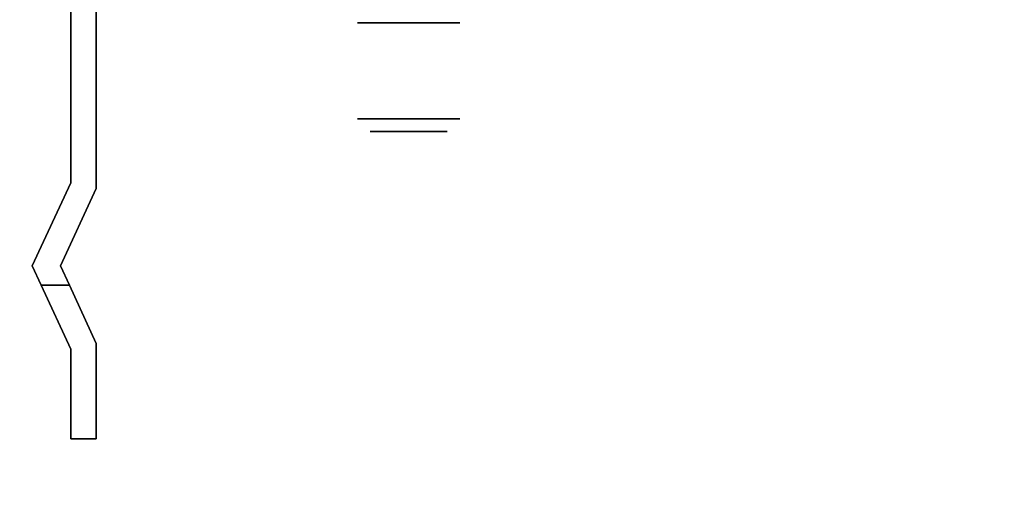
# Model space of a CAD drawing. Header units: millimetres. Extents: x 0 to 1524, y 0 to 1016.
# Tile 183 of 256: x 673.52 to 681.21, y 761.52 to 765.25. Entities that reach past the tile are written whole.
import ezdxf

# ---------------------------------------------------------------- set-up
doc = ezdxf.new("R2010")
doc.units = ezdxf.units.MM
doc.header["$LTSCALE"] = 83.82
doc.layers.get('0').update_dxf_attribs({"linetype": 'CONTINUOUS'})
doc.styles.get("Standard").update_dxf_attribs({"font": 'txt', "width": 0.8})
doc.dimstyles.new('DIMSTYLE_1', dxfattribs={"dimtxt": 15, "dimasz": 12, "dimexe": 0.18, "dimexo": 0.0625, "dimgap": 0.09, "dimtad": 1, "dimzin": 0, "dimdsep": 46, "dimtxsty": 'STANDARD', "dimblk": 'CLOSED', "dimblk1": 'CLOSED', "dimblk2": 'CLOSED', "dimcen": 0.09, "dimadec": 0, "dimazin": 0, "dimtp": 0.01, "dimtm": 0.01, "dimtfac": 1, "dimtofl": 0, "dimtmove": 0, "dimatfit": 3, "dimldrblk": 'CLOSED', "dimfxl": 1, "dimtolj": 1, "dimtzin": 0, "dimarcsym": 0})

# ---------------------------------------------------------------- blocks, each defined once
blk = doc.blocks.new('_CLOSED')
at = {"color": 0, "linetype": 'BYBLOCK'}
for p, q in [((0, 0), (-1, 0.20833)), ((-1, 0.20833), (-1, -0.20833)), ((-1, -0.20833), (0, 0)), ((-1, 0), (0, 0))]:
    blk.add_line(p, q, dxfattribs=at)
blk = doc.blocks.new('*D8')
at = {"color": 2, "linetype": 'CONTINUOUS'}
for p, q in [((743.4875, 787.1161), (417.6691, 787.1161)), ((418.6691, 787.1161), (418.6691, 678.1368)), ((418.6691, 569.1575), (418.6691, 678.1368)), ((571.0558, 569.1575), (417.6691, 569.1575))]:
    blk.add_line(p, q, dxfattribs=at)
at = {"color": 2, "linetype": 'CONTINUOUS', "xscale": 12, "yscale": 12, "zscale": 12}
for p, rotation in [((418.6691, 787.1161), 90), ((418.6691, 569.1575), 270)]:
    blk.add_blockref('_CLOSED', p, dxfattribs=dict(at, rotation=rotation))

msp = doc.modelspace()

# ---------------------------------------------------------------- linework, layer by layer
at = {"color": 6, "linetype": 'CONTINUOUS'}
for p, q in [((673.9144, 763.9775), (673.9144, 765.7775)), ((673.9144, 765.7775), (673.9144, 763.9775)), ((673.9144, 763.9775), (673.9144, 765.7775)), ((673.9144, 763.9775), (673.9144, 765.7775)), ((673.9144, 763.9775), (673.9144, 765.7775)), ((673.9144, 765.7775), (673.9144, 763.9775)), ((673.9144, 763.9775), (673.9144, 765.7775)), ((673.9144, 765.7775), (673.9144, 763.9775)), ((673.9144, 763.9775), (673.9144, 765.7775)), ((673.9144, 763.9775), (673.9144, 765.7775)), ((673.9144, 763.9775), (673.9144, 765.7775)), ((673.9144, 765.7775), (673.9144, 763.9775)), ((674.1144, 763.9336), (674.1144, 765.7775)), ((674.1144, 765.7775), (674.1144, 763.9336)), ((674.1144, 765.7775), (674.1144, 763.9336)), ((674.1144, 765.7775), (674.1144, 763.9336)), ((674.1144, 765.7775), (674.1144, 763.9336)), ((674.1144, 763.9336), (674.1144, 765.7775)), ((674.1144, 763.9336), (674.1144, 765.7775)), ((674.1144, 765.7775), (674.1144, 763.9336)), ((674.1144, 765.7775), (674.1144, 763.9336)), ((674.1144, 765.7775), (674.1144, 763.9336)), ((674.1144, 765.7775), (674.1144, 763.9336)), ((674.1144, 763.9336), (674.1144, 765.7775)), ((673.9144, 763.9775), (673.6144, 763.3275)), ((673.6144, 763.3275), (673.9144, 763.9775)), ((673.9144, 763.9775), (673.6144, 763.3275)), ((673.6144, 763.3275), (673.9144, 763.9775)), ((673.9144, 763.9775), (673.6144, 763.3275)), ((673.6144, 763.3275), (673.9144, 763.9775)), ((673.9144, 763.9775), (673.6144, 763.3275)), ((673.6144, 763.3275), (673.9144, 763.9775)), ((673.9144, 763.9775), (673.6144, 763.3275)), ((673.6144, 763.3275), (673.9144, 763.9775)), ((673.9144, 763.9775), (673.6144, 763.3275)), ((673.6144, 763.3275), (673.9144, 763.9775)), ((673.8347, 763.3275), (674.1144, 763.9336)), ((674.1144, 763.9336), (673.8347, 763.3275)), ((673.8347, 763.3275), (674.1144, 763.9336)), ((674.1144, 763.9336), (673.8347, 763.3275)), ((673.8347, 763.3275), (674.1144, 763.9336)), ((674.1144, 763.9336), (673.8347, 763.3275)), ((673.8347, 763.3275), (674.1144, 763.9336)), ((674.1144, 763.9336), (673.8347, 763.3275)), ((673.8347, 763.3275), (674.1144, 763.9336)), ((674.1144, 763.9336), (673.8347, 763.3275)), ((673.8347, 763.3275), (674.1144, 763.9336)), ((674.1144, 763.9336), (673.8347, 763.3275)), ((673.6144, 763.3275), (673.6836, 763.1775)), ((673.6836, 763.1775), (673.6144, 763.3275)), ((673.6144, 763.3275), (673.6836, 763.1775)), ((673.6836, 763.1775), (673.6144, 763.3275)), ((673.6144, 763.3275), (673.6836, 763.1775)), ((673.6836, 763.1775), (673.6144, 763.3275)), ((673.6144, 763.3275), (673.6836, 763.1775)), ((673.6836, 763.1775), (673.6144, 763.3275)), ((673.6144, 763.3275), (673.6836, 763.1775)), ((673.6836, 763.1775), (673.6144, 763.3275)), ((673.6144, 763.3275), (673.6836, 763.1775)), ((673.6836, 763.1775), (673.6144, 763.3275)), ((673.9039, 763.1775), (673.8347, 763.3275)), ((673.8347, 763.3275), (673.9039, 763.1775)), ((673.9039, 763.1775), (673.8347, 763.3275)), ((673.8347, 763.3275), (673.9039, 763.1775)), ((673.9039, 763.1775), (673.8347, 763.3275)), ((673.8347, 763.3275), (673.9039, 763.1775)), ((673.9039, 763.1775), (673.8347, 763.3275)), ((673.8347, 763.3275), (673.9039, 763.1775)), ((673.9039, 763.1775), (673.8347, 763.3275)), ((673.8347, 763.3275), (673.9039, 763.1775)), ((673.9039, 763.1775), (673.8347, 763.3275)), ((673.8347, 763.3275), (673.9039, 763.1775)), ((673.9144, 762.6775), (673.6836, 763.1775)), ((673.6836, 763.1775), (673.9039, 763.1775)), ((673.6836, 763.1775), (673.9144, 762.6775)), ((673.9039, 763.1775), (673.6836, 763.1775)), ((673.9144, 762.6775), (673.6836, 763.1775)), ((673.6836, 763.1775), (673.9039, 763.1775)), ((673.6836, 763.1775), (673.9144, 762.6775)), ((673.9039, 763.1775), (673.6836, 763.1775)), ((673.9144, 762.6775), (673.6836, 763.1775)), ((673.6836, 763.1775), (673.9039, 763.1775)), ((673.6836, 763.1775), (673.9144, 762.6775)), ((673.9039, 763.1775), (673.6836, 763.1775)), ((673.9144, 762.6775), (673.6836, 763.1775)), ((673.6836, 763.1775), (673.9039, 763.1775)), ((673.6836, 763.1775), (673.9144, 762.6775)), ((673.9039, 763.1775), (673.6836, 763.1775)), ((673.9144, 762.6775), (673.6836, 763.1775)), ((673.6836, 763.1775), (673.9039, 763.1775)), ((673.6836, 763.1775), (673.9144, 762.6775)), ((673.9039, 763.1775), (673.6836, 763.1775)), ((673.9144, 762.6775), (673.6836, 763.1775)), ((673.6836, 763.1775), (673.9039, 763.1775)), ((673.6836, 763.1775), (673.9144, 762.6775)), ((673.9039, 763.1775), (673.6836, 763.1775)), ((673.9039, 763.1775), (674.1144, 762.7215)), ((674.1144, 762.7215), (673.9039, 763.1775)), ((673.9039, 763.1775), (674.1144, 762.7215)), ((674.1144, 762.7215), (673.9039, 763.1775)), ((673.9039, 763.1775), (674.1144, 762.7215)), ((674.1144, 762.7215), (673.9039, 763.1775)), ((673.9039, 763.1775), (674.1144, 762.7215)), ((674.1144, 762.7215), (673.9039, 763.1775)), ((673.9039, 763.1775), (674.1144, 762.7215)), ((674.1144, 762.7215), (673.9039, 763.1775)), ((673.9039, 763.1775), (674.1144, 762.7215)), ((674.1144, 762.7215), (673.9039, 763.1775)), ((674.1144, 761.9775), (674.1144, 762.7215)), ((674.1144, 762.7215), (674.1144, 761.9775)), ((674.1144, 761.9775), (674.1144, 762.7215)), ((674.1144, 762.7215), (674.1144, 761.9775)), ((674.1144, 761.9775), (674.1144, 762.7215)), ((674.1144, 762.7215), (674.1144, 761.9775)), ((674.1144, 761.9775), (674.1144, 762.7215)), ((674.1144, 762.7215), (674.1144, 761.9775)), ((674.1144, 761.9775), (674.1144, 762.7215)), ((674.1144, 762.7215), (674.1144, 761.9775)), ((674.1144, 761.9775), (674.1144, 762.7215)), ((674.1144, 762.7215), (674.1144, 761.9775)), ((673.9144, 762.6775), (673.9144, 761.9775)), ((673.9144, 761.9775), (673.9144, 762.6775)), ((673.9144, 762.6775), (673.9144, 761.9775)), ((673.9144, 761.9775), (673.9144, 762.6775)), ((673.9144, 762.6775), (673.9144, 761.9775)), ((673.9144, 761.9775), (673.9144, 762.6775)), ((673.9144, 762.6775), (673.9144, 761.9775)), ((673.9144, 761.9775), (673.9144, 762.6775)), ((673.9144, 762.6775), (673.9144, 761.9775)), ((673.9144, 761.9775), (673.9144, 762.6775)), ((673.9144, 762.6775), (673.9144, 761.9775)), ((673.9144, 761.9775), (673.9144, 762.6775)), ((674.1144, 761.9775), (673.9144, 761.9775)), ((673.9144, 761.9775), (674.1144, 761.9775)), ((674.1144, 761.9775), (673.9144, 761.9775)), ((673.9144, 761.9775), (674.1144, 761.9775)), ((674.1144, 761.9775), (673.9144, 761.9775)), ((673.9144, 761.9775), (674.1144, 761.9775)), ((674.1144, 761.9775), (673.9144, 761.9775)), ((673.9144, 761.9775), (674.1144, 761.9775)), ((674.1144, 761.9775), (673.9144, 761.9775)), ((673.9144, 761.9775), (674.1144, 761.9775)), ((674.1144, 761.9775), (673.9144, 761.9775)), ((673.9144, 761.9775), (674.1144, 761.9775))]:
    msp.add_line(p, q, dxfattribs=at)
for points in [[(676.9544, 765.2275), (676.9468, 765.2275), (676.9242, 765.2275), (676.8876, 765.2275), (676.8372, 765.2275), (676.7769, 765.2275), (676.7081, 765.2275), (676.6335, 765.2275), (676.5544, 765.2275), (676.4767, 765.2275), (676.402, 765.2275), (676.333, 765.2275), (676.2715, 765.2275), (676.222, 765.2275), (676.1851, 765.2275), (676.1623, 765.2275), (676.1544, 765.2275)], [(676.1544, 765.2275), (676.162, 765.2275), (676.1846, 765.2275), (676.2212, 765.2275), (676.2715, 765.2275), (676.3319, 765.2275), (676.4007, 765.2275), (676.4753, 765.2275), (676.5544, 765.2275), (676.6321, 765.2275), (676.7068, 765.2275), (676.7757, 765.2275), (676.8372, 765.2275), (676.8868, 765.2275), (676.9237, 765.2275), (676.9465, 765.2275), (676.9544, 765.2275)], [(676.9544, 765.2275), (676.9468, 765.2275), (676.9242, 765.2275), (676.8876, 765.2275), (676.8372, 765.2275), (676.7769, 765.2275), (676.7081, 765.2275), (676.6335, 765.2275), (676.5544, 765.2275), (676.4767, 765.2275), (676.402, 765.2275), (676.333, 765.2275), (676.2715, 765.2275), (676.222, 765.2275), (676.1851, 765.2275), (676.1623, 765.2275), (676.1544, 765.2275)], [(676.1544, 765.2275), (676.162, 765.2275), (676.1846, 765.2275), (676.2212, 765.2275), (676.2715, 765.2275), (676.3319, 765.2275), (676.4007, 765.2275), (676.4753, 765.2275), (676.5544, 765.2275), (676.6321, 765.2275), (676.7068, 765.2275), (676.7757, 765.2275), (676.8372, 765.2275), (676.8868, 765.2275), (676.9237, 765.2275), (676.9465, 765.2275), (676.9544, 765.2275)], [(676.9544, 764.4775), (676.9468, 764.4775), (676.9242, 764.4775), (676.8876, 764.4775), (676.8372, 764.4775), (676.7769, 764.4775), (676.7081, 764.4775), (676.6335, 764.4775), (676.5544, 764.4775), (676.4767, 764.4775), (676.402, 764.4775), (676.333, 764.4775), (676.2715, 764.4775), (676.222, 764.4775), (676.1851, 764.4775), (676.1623, 764.4775), (676.1544, 764.4775)], [(676.1544, 764.4775), (676.162, 764.4775), (676.1846, 764.4775), (676.2212, 764.4775), (676.2715, 764.4775), (676.3319, 764.4775), (676.4007, 764.4775), (676.4753, 764.4775), (676.5544, 764.4775), (676.6321, 764.4775), (676.7068, 764.4775), (676.7757, 764.4775), (676.8372, 764.4775), (676.8868, 764.4775), (676.9237, 764.4775), (676.9465, 764.4775), (676.9544, 764.4775)], [(676.9544, 764.4775), (676.9468, 764.4775), (676.9242, 764.4775), (676.8876, 764.4775), (676.8372, 764.4775), (676.7769, 764.4775), (676.7081, 764.4775), (676.6335, 764.4775), (676.5544, 764.4775), (676.4767, 764.4775), (676.402, 764.4775), (676.333, 764.4775), (676.2715, 764.4775), (676.222, 764.4775), (676.1851, 764.4775), (676.1623, 764.4775), (676.1544, 764.4775)], [(676.1544, 764.4775), (676.162, 764.4775), (676.1846, 764.4775), (676.2212, 764.4775), (676.2715, 764.4775), (676.3319, 764.4775), (676.4007, 764.4775), (676.4753, 764.4775), (676.5544, 764.4775), (676.6321, 764.4775), (676.7068, 764.4775), (676.7757, 764.4775), (676.8372, 764.4775), (676.8868, 764.4775), (676.9237, 764.4775), (676.9465, 764.4775), (676.9544, 764.4775)], [(676.2544, 764.3775), (676.2601, 764.3775), (676.277, 764.3775), (676.3045, 764.3775), (676.3423, 764.3775), (676.3875, 764.3775), (676.4391, 764.3775), (676.4951, 764.3775), (676.5544, 764.3775), (676.6127, 764.3775), (676.6687, 764.3775), (676.7204, 764.3775), (676.7665, 764.3775), (676.8037, 764.3775), (676.8314, 764.3775), (676.8485, 764.3775), (676.8544, 764.3775)], [(676.8544, 764.3775), (676.8487, 764.3775), (676.8318, 764.3775), (676.8043, 764.3775), (676.7665, 764.3775), (676.7213, 764.3775), (676.6697, 764.3775), (676.6137, 764.3775), (676.5544, 764.3775), (676.4961, 764.3775), (676.4401, 764.3775), (676.3884, 764.3775), (676.3423, 764.3775), (676.3051, 764.3775), (676.2774, 764.3775), (676.2603, 764.3775), (676.2544, 764.3775)], [(676.2544, 764.3775), (676.2601, 764.3775), (676.277, 764.3775), (676.3045, 764.3775), (676.3423, 764.3775), (676.3875, 764.3775), (676.4391, 764.3775), (676.4951, 764.3775), (676.5544, 764.3775), (676.6127, 764.3775), (676.6687, 764.3775), (676.7204, 764.3775), (676.7665, 764.3775), (676.8037, 764.3775), (676.8314, 764.3775), (676.8485, 764.3775), (676.8544, 764.3775)], [(676.8544, 764.3775), (676.8487, 764.3775), (676.8318, 764.3775), (676.8043, 764.3775), (676.7665, 764.3775), (676.7213, 764.3775), (676.6697, 764.3775), (676.6137, 764.3775), (676.5544, 764.3775), (676.4961, 764.3775), (676.4401, 764.3775), (676.3884, 764.3775), (676.3423, 764.3775), (676.3051, 764.3775), (676.2774, 764.3775), (676.2603, 764.3775), (676.2544, 764.3775)]]:
    msp.add_lwpolyline(points, dxfattribs=at)

# ---------------------------------------------------------------- dimensions: what is measured, and where the dimension line sits
at = {"color": 2, "linetype": 'CONTINUOUS'}
dim = msp.add_linear_dim(base=(418.6691, 787.1161), p1=(571.0558, 569.1575), p2=(743.4875, 787.1161), angle=90, dimstyle='DIMSTYLE_1', dxfattribs=at)
dim.commit()
dim.dimension.update_dxf_attribs({"geometry": '*D8', "text_midpoint": (414.9191, 642.1368), "dimtype": 160})

doc.saveas('drawing.dxf')
